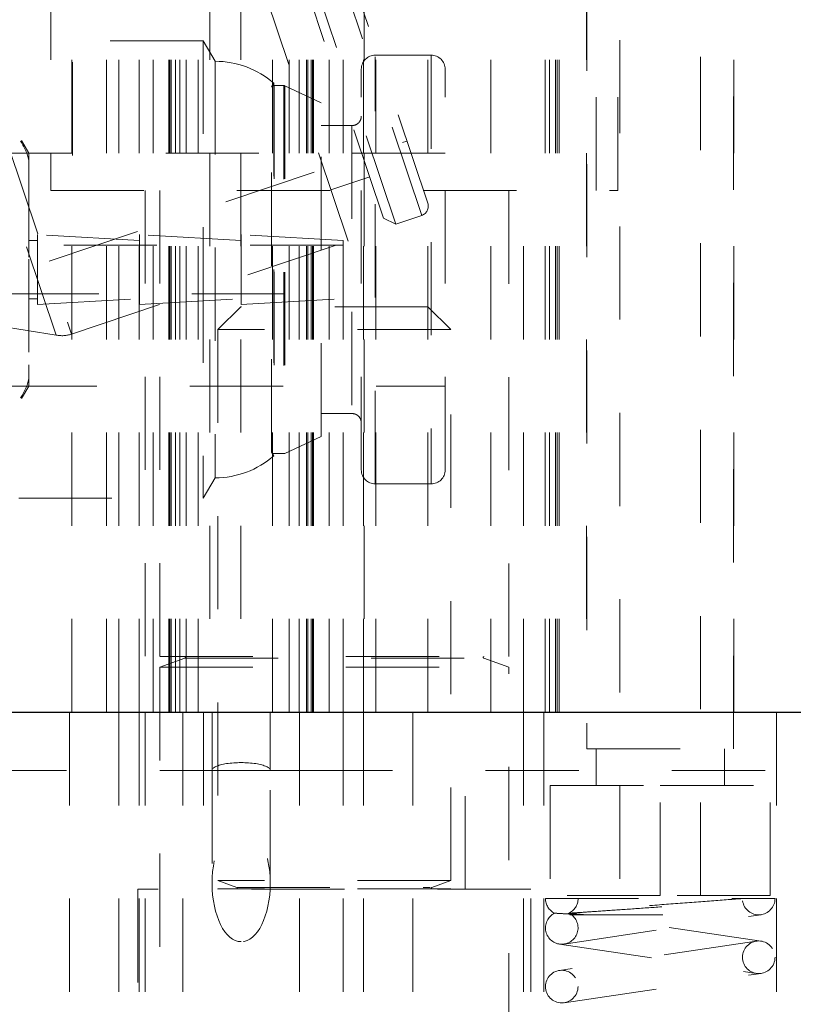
# Model space of a CAD drawing. Header units: inches. Extents: x 1880 to 2363, y -453 to -54.
# Tile 208 of 256: x 2040.344 to 2041.175, y -432.785 to -431.728. Entities that reach past the tile are written whole.
import ezdxf

# ---------------------------------------------------------------- set-up
doc = ezdxf.new("R2010")
doc.units = ezdxf.units.IN
doc.header["$LTSCALE"] = 0.5
doc.header["$MEASUREMENT"] = 0
doc.linetypes.add('HIDDEN', pattern=[0.225, 0.15, -0.075])
for name, color, linetype in [('DIE-M-S', 8, 'Continuous'), ('DIE-M-S3', 8, 'Continuous'), ('SVD-M-S', 8, 'Continuous')]:
    doc.layers.add(name, color=color, linetype=linetype)

msp = doc.modelspace()

# ---------------------------------------------------------------- linework, layer by layer
at = {"layer": 'DIE-M-S', "linetype": 'HIDDEN', "lineweight": 18}
for p, q in [((2040.37729, -431.47113), (2040.37729, -431.91113)), ((2040.39979, -432.47113), (2040.39979, -431.47113)), ((2040.54829, -431.47113), (2040.54829, -432.47113)), ((2040.58129, -431.47113), (2040.58129, -432.47113)), ((2040.61529, -432.47113), (2040.61529, -431.47113)), ((2040.71379, -431.47113), (2040.71379, -432.47113)), ((2040.78229, -432.47113), (2040.78229, -431.47113)), ((2040.84979, -432.47113), (2040.84979, -431.47113)), ((2040.90834, -432.47113), (2040.90834, -431.47113)), ((2040.90834, -432.47113), (2040.90834, -431.47113)), ((2040.91275, -432.47113), (2040.91275, -431.47113)), ((2040.91275, -432.47113), (2040.91275, -431.47113)), ((2040.92123, -432.47113), (2040.92123, -431.47113)), ((2040.92123, -432.47113), (2040.92123, -431.47113)), ((2040.92317, -432.47113), (2040.92317, -431.47113)), ((2040.95279, -431.47113), (2040.95279, -432.47113)), ((2040.98629, -431.91113), (2040.98629, -431.47113)), ((2041.11079, -432.47113), (2041.11079, -431.47113)), ((2040.37729, -431.91113), (2040.98629, -431.91113)), ((2040.47879, -431.91113), (2040.47879, -432.47113)), ((2040.88479, -432.47113), (2040.88479, -431.91113))]:
    msp.add_line(p, q, dxfattribs=at)
at = {"layer": 'DIE-M-S', "linetype": 'Continuous', "lineweight": 25}
msp.add_line((2038.93179, -432.47113), (2042.58179, -432.47113), dxfattribs=at)
at = {"layer": 'DIE-M-S3', "linetype": 'HIDDEN', "lineweight": 18}
for p, q in [((2040.95305, -431.48294), (2040.95305, -432.5105)), ((2041.11053, -432.5105), (2041.11053, -431.48294)), ((2040.98848, -431.54987), (2040.98848, -432.66798)), ((2041.0751, -432.66798), (2041.0751, -431.54987)), ((2040.43729, -432.47113), (2040.43729, -431.72113)), ((2040.45029, -432.47113), (2040.45029, -431.72113)), ((2040.47226, -432.47113), (2040.47226, -431.72113)), ((2040.47229, -432.47113), (2040.47229, -431.72113)), ((2040.48726, -432.47113), (2040.48726, -431.72113)), ((2040.50406, -432.47113), (2040.50406, -431.72113)), ((2040.50529, -432.47113), (2040.50529, -431.72113)), ((2040.50679, -432.47113), (2040.50679, -431.72113)), ((2040.51114, -432.47113), (2040.51114, -431.72113)), ((2040.51579, -432.47113), (2040.51579, -431.72113)), ((2040.52279, -432.47113), (2040.52279, -431.72113)), ((2040.53579, -432.47113), (2040.53579, -431.72113)), ((2040.63329, -432.47113), (2040.63329, -431.72113)), ((2040.64403, -432.47113), (2040.64403, -431.72113)), ((2040.65197, -432.47113), (2040.65197, -431.72113)), ((2040.65329, -432.47113), (2040.65329, -431.72113)), ((2040.65679, -432.47113), (2040.65679, -431.72113)), ((2040.65829, -432.47113), (2040.65829, -431.72113)), ((2040.65952, -432.47113), (2040.65952, -431.72113)), ((2040.67632, -432.47113), (2040.67632, -431.72113)), ((2040.69129, -432.47113), (2040.69129, -431.72113)), ((2040.69132, -432.47113), (2040.69132, -431.72113)), ((2040.71329, -432.47113), (2040.71329, -431.72113)), ((2040.72629, -432.47113), (2040.72629, -431.72113)), ((2040.91929, -432.47113), (2040.91929, -431.72113)), ((2040.39729, -432.97113), (2040.39729, -432.47113)), ((2040.45029, -432.97113), (2040.45029, -432.47113)), ((2040.47229, -432.47113), (2040.47229, -432.97113)), ((2040.47879, -432.47113), (2040.47879, -432.97113)), ((2040.51929, -432.47113), (2040.51929, -432.97113)), ((2040.54129, -432.47113), (2040.54129, -432.66113)), ((2040.55054, -432.53363), (2040.55054, -432.47113)), ((2040.61304, -432.53363), (2040.61304, -432.47113)), ((2040.64429, -432.97113), (2040.64429, -432.47113)), ((2040.69129, -432.97113), (2040.69129, -432.47113)), ((2040.71329, -432.97113), (2040.71329, -432.47113)), ((2040.76629, -432.97113), (2040.76629, -432.47113)), ((2040.82229, -432.66113), (2040.82229, -432.47113)), ((2040.88479, -432.97113), (2040.88479, -432.47113)), ((2040.90679, -432.47113), (2040.90679, -432.97113)), ((2041.15679, -432.97113), (2041.15679, -432.47113)), ((2040.95305, -432.5105), (2041.11053, -432.5105)), ((2040.96289, -432.5105), (2040.96289, -432.54987)), ((2041.10069, -432.54987), (2041.10069, -432.5105)), ((2036.89429, -432.53363), (2040.51929, -432.53363)), ((2040.51929, -432.53363), (2040.55054, -432.53363)), ((2040.61304, -432.53363), (2040.55054, -432.53363)), ((2040.55054, -432.53363), (2040.55054, -432.65487)), ((2040.61304, -432.53363), (2040.64429, -432.53363)), ((2040.61304, -432.65487), (2040.61304, -432.53363)), ((2040.64429, -432.53363), (2042.57554, -432.53363)), ((2040.91368, -432.54987), (2041.03179, -432.54987)), ((2040.91368, -432.54987), (2040.91368, -432.66798)), ((2041.03179, -432.54987), (2041.1499, -432.54987)), ((2041.03179, -432.66798), (2041.03179, -432.54987)), ((2041.1499, -432.66798), (2041.1499, -432.54987)), ((2040.89279, -432.66113), (2040.47079, -432.66113)), ((2040.47079, -432.66113), (2040.47079, -432.97113)), ((2040.89279, -432.97113), (2040.89279, -432.66113)), ((2041.03179, -432.66798), (2040.91368, -432.66798)), ((2041.1499, -432.66798), (2041.03179, -432.66798))]:
    msp.add_line(p, q, dxfattribs=at)
at = {"layer": 'DIE-M-S3', "linetype": 'Continuous', "lineweight": 25}
msp.add_line((2038.93179, -432.47113), (2042.58179, -432.47113), dxfattribs=at)
at = {"layer": 'DIE-M-S3', "linetype": 'HIDDEN', "lineweight": 18}
msp.add_ellipse((2040.58179, -432.53363), major_axis=(0.03125, 0), ratio=0.2679492, start_param=0, end_param=3.1415927, dxfattribs=at)
msp.add_ellipse((2040.58179, -432.65487), major_axis=(0, -0.0625), ratio=0.5, dxfattribs=at)
at = {"layer": 'SVD-M-S', "linetype": 'HIDDEN', "lineweight": 18}
for p, q in [((2040.77569, -431.93798), (2040.64465, -431.54799)), ((2040.7478, -431.94735), (2040.61676, -431.55736)), ((2040.78217, -431.92496), (2040.65768, -431.55446)), ((2040.40054, -431.57363), (2040.40054, -431.91113)), ((2040.69665, -431.96558), (2040.56499, -431.57372)), ((2040.73477, -431.94088), (2040.61028, -431.57039)), ((2040.96304, -431.91113), (2040.96304, -431.57363)), ((2040.68011, -431.62122), (2039.91698, -431.87764)), ((2040.26777, -431.67359), (2040.39943, -432.06545)), ((2040.38316, -432.06646), (2040.25418, -431.6826)), ((2040.54109, -431.75063), (2040.34292, -431.75063)), ((2040.54109, -431.75063), (2040.54109, -431.99613)), ((2040.55379, -431.77263), (2040.54109, -431.75063)), ((2040.55379, -431.77263), (2040.55379, -432.21963)), ((2040.78579, -431.76613), (2040.72579, -431.76613)), ((2040.72579, -432.22613), (2040.72579, -431.76794)), ((2040.78579, -431.76658), (2040.78579, -432.22567)), ((2040.71079, -432.21113), (2040.71079, -431.78113)), ((2040.61679, -431.79607), (2040.61445, -431.80013)), ((2040.61445, -432.19213), (2040.61445, -431.80013)), ((2040.61679, -431.79607), (2040.61679, -432.19619)), ((2040.61705, -431.79863), (2040.61705, -432.19179)), ((2040.62745, -431.79863), (2040.61705, -431.79863)), ((2040.62745, -431.79909), (2040.62745, -432.19317)), ((2040.62872, -431.79891), (2040.62872, -432.19151)), ((2040.66779, -431.81713), (2040.62872, -431.79891)), ((2040.66779, -432.17513), (2040.66779, -431.81713)), ((2040.70079, -431.84163), (2040.66779, -431.84163)), ((2040.70079, -431.84163), (2040.70079, -432.15063)), ((2039.99661, -432.11462), (2040.75974, -431.8582)), ((2040.35379, -431.87113), (2040.34605, -431.85772)), ((2040.80079, -431.87113), (2040.12679, -431.87113)), ((2040.35379, -431.87113), (2040.35379, -431.88269)), ((2040.35379, -431.88269), (2040.35379, -431.98489)), ((2040.67816, -431.91053), (2040.71986, -431.89652)), ((2040.49429, -431.91113), (2040.49429, -432.41152)), ((2040.86929, -432.41152), (2040.86929, -431.91113)), ((2040.73477, -431.94088), (2040.7478, -431.94735)), ((2040.7478, -431.94735), (2040.77569, -431.93798)), ((2040.36317, -431.96488), (2040.35379, -431.96488)), ((2040.36317, -432.02679), (2040.36317, -431.95863)), ((2040.47254, -431.96488), (2040.36317, -431.95863)), ((2040.47254, -432.02679), (2040.47254, -431.95863)), ((2040.58192, -431.96488), (2040.47254, -431.95863)), ((2040.58192, -432.02679), (2040.58192, -431.95863)), ((2040.69129, -431.96488), (2040.58192, -431.95863)), ((2040.69129, -432.02168), (2040.69129, -431.96488)), ((2040.69129, -431.97013), (2040.12879, -431.97013)), ((2040.39943, -432.06545), (2040.69665, -431.96558)), ((2040.35379, -431.98489), (2040.35379, -432.09832)), ((2040.54109, -431.99613), (2040.54109, -432.24163)), ((2040.12879, -432.02213), (2040.69129, -432.02213)), ((2040.35379, -432.02738), (2040.36317, -432.02738)), ((2040.36317, -432.03363), (2040.36317, -432.02679)), ((2040.36317, -432.03363), (2040.47254, -432.02738)), ((2040.47254, -432.03363), (2040.47254, -432.02679)), ((2040.47254, -432.03363), (2040.58192, -432.02738)), ((2040.58192, -432.03363), (2040.58192, -432.02679)), ((2040.58192, -432.03363), (2040.69129, -432.02738)), ((2040.69129, -432.02738), (2040.69129, -432.02168)), ((2040.58129, -432.03613), (2040.55679, -432.06063)), ((2040.78229, -432.03613), (2040.58129, -432.03613)), ((2040.80679, -432.06063), (2040.78229, -432.03613)), ((2040.29654, -432.05255), (2040.38316, -432.06646)), ((2040.80679, -432.06063), (2040.55679, -432.06063)), ((2040.55679, -432.06063), (2040.55679, -432.65182)), ((2040.80679, -432.65182), (2040.80679, -432.06063)), ((2040.35379, -432.09832), (2040.35379, -432.12113)), ((2040.12679, -432.12113), (2040.80079, -432.12113)), ((2040.34605, -432.13453), (2040.35379, -432.12113)), ((2040.66779, -432.15063), (2040.70079, -432.15063)), ((2040.62872, -432.19335), (2040.66779, -432.17513)), ((2040.61445, -432.19213), (2040.61679, -432.19619)), ((2040.61705, -432.19363), (2040.62745, -432.19363)), ((2040.54109, -432.24163), (2040.55379, -432.21963)), ((2040.72579, -432.22613), (2040.78579, -432.22613)), ((2040.34292, -432.24163), (2040.54109, -432.24163)), ((2040.49429, -432.41152), (2040.86929, -432.41152)), ((2040.52135, -432.41305), (2040.49429, -432.4229)), ((2040.52135, -432.41305), (2040.84045, -432.41305)), ((2040.86929, -432.4229), (2040.84224, -432.41305)), ((2040.49429, -432.4229), (2040.86929, -432.4229)), ((2040.49429, -432.4229), (2040.49429, -433.62988)), ((2040.86929, -433.62988), (2040.86929, -432.4229)), ((2040.80679, -432.65182), (2040.55679, -432.65182)), ((2040.55679, -432.65182), (2040.5771, -432.65921)), ((2040.80679, -432.66073), (2040.55679, -432.66073)), ((2040.55679, -432.66073), (2040.55679, -432.66113)), ((2040.5771, -432.65921), (2040.78471, -432.65921)), ((2040.78649, -432.65921), (2040.80679, -432.65182)), ((2040.80679, -432.66113), (2040.80679, -432.66073)), ((2040.90854, -432.67113), (2041.12004, -432.67113)), ((2040.92862, -432.71994), (2041.14012, -432.68844)), ((2040.93461, -432.68863), (2041.13754, -432.68863)), ((2041.14012, -432.71682), (2040.94546, -432.68783)), ((2041.13496, -432.71682), (2040.92346, -432.74832)), ((2040.92346, -432.71994), (2041.13496, -432.75144)), ((2040.92862, -432.78294), (2041.14012, -432.75144))]:
    msp.add_line(p, q, dxfattribs=at)
for centre in [(2041.13754, -432.73413), (2040.92604, -432.76563)]:
    msp.add_circle(centre, 0.0175, dxfattribs=at)
for centre, radius, start, end in [((2040.55379, -431.869), 0.09637, 49.17875, 90), ((2040.72579, -431.78113), 0.015, 90, 180), ((2040.78579, -431.78113), 0.015, 0, 90), ((2040.61705, -431.80163), 0.003, 90, 150), ((2040.62745, -431.80163), 0.003, 65, 90), ((2040.77242, -431.92823), 0.01029, 288.57277, 18.57277), ((2040.3894, -432.03559), 0.0315, 258.57277, 288.57277), ((2040.55379, -432.12325), 0.09637, 270, 310.82125), ((2040.61705, -432.19063), 0.003, 210, 270), ((2040.62745, -432.19063), 0.003, 270, 295), ((2040.72579, -432.21113), 0.015, 180, 270), ((2040.78579, -432.21113), 0.015, 270, 0), ((2040.52108, -432.41231), 0.000787, 290, 90), ((2040.84251, -432.41231), 0.000787, 90, 250), ((2040.57683, -432.65995), 0.000787, 270, 70), ((2040.78676, -432.65995), 0.000787, 110, 270), ((2040.92604, -432.67113), 0.0175, 180, 244.1949), ((2040.92604, -432.67113), 0.0175, 294.60211, 0), ((2041.13754, -432.67113), 0.0175, 188.47114, 0), ((2040.92604, -432.70263), 0.0175, 115.84193, 64.15807)]:
    msp.add_arc(centre, radius, start, end, dxfattribs=at)
for points, knots in [([(2040.80079, -432.21113), (2040.80079, -432.20944), (2040.80079, -432.20561), (2040.80079, -432.17651), (2040.80079, -432.13771), (2040.80079, -432.09736), (2040.80079, -432.04907), (2040.80079, -431.99613), (2040.80079, -431.94318), (2040.80079, -431.89489), (2040.80079, -431.85455), (2040.80079, -431.81575), (2040.80079, -431.78665), (2040.80079, -431.78282), (2040.80079, -431.78113)], [0, 0, 0, 0, 0.0903184, 0.2045632, 0.2714199, 0.3439362, 0.4207855, 0.5, 0.5792145, 0.6560638, 0.7285801, 0.7954368, 0.9096816, 1, 1, 1, 1]), ([(2040.71079, -431.83163), (2040.71068, -431.83273), (2040.71048, -431.83487), (2040.70896, -431.83764), (2040.7067, -431.8399), (2040.70388, -431.84137), (2040.70173, -431.84155), (2040.70079, -431.84163)], [0, 0, 0, 0, 0.2102048, 0.4096225, 0.5904475, 0.819175, 1, 1, 1, 1]), ([(2040.35379, -431.88269), (2040.35378, -431.88197), (2040.35368, -431.87375), (2040.34913, -431.86569), (2040.34498, -431.85834)], [0, 0, 0, 0, 0.0873778, 1, 1, 1, 1]), ([(2040.35379, -432.10956), (2040.35378, -432.11028), (2040.35368, -432.1185), (2040.34913, -432.12656), (2040.34498, -432.13391)], [0, 0, 0, 0, 0.0873778, 1, 1, 1, 1]), ([(2040.70079, -432.15063), (2040.70173, -432.15071), (2040.70388, -432.15089), (2040.7067, -432.15235), (2040.70896, -432.15461), (2040.71048, -432.15738), (2040.71068, -432.15953), (2040.71079, -432.16063)], [0, 0, 0, 0, 0.18082498, 0.4095525, 0.59037748, 0.78979523, 1, 1, 1, 1]), ([(2041.12004, -432.67113), (2041.11883, -432.67122), (2041.10797, -432.67203), (2041.0834, -432.67387), (2041.0437, -432.67688), (2041.00362, -432.67997), (2040.96763, -432.6828), (2040.93969, -432.68506), (2040.92168, -432.68659), (2040.9195, -432.68678), (2040.91841, -432.68688)], [0, 0, 0, 0, 0.0183197, 0.1635643, 0.3063496, 0.4467904, 0.5854506, 0.7233058, 0.8622416, 1, 1, 1, 1]), ([(2041.12004, -432.67113), (2041.12623, -432.67113), (2041.14087, -432.67113), (2041.15291, -432.67113), (2041.15442, -432.67113), (2041.15504, -432.67113)], [0, 0, 0, 0, 0.2983871, 0.7068158, 1, 1, 1, 1]), ([(2040.93367, -432.68688), (2040.93377, -432.68687), (2040.9342, -432.68684), (2040.94144, -432.68638), (2040.96075, -432.68509), (2040.98791, -432.68322), (2041.01923, -432.68102), (2041.051, -432.67875), (2041.07972, -432.67667), (2041.10254, -432.67501), (2041.11417, -432.67415), (2041.11802, -432.67387), (2041.11918, -432.67378), (2041.11959, -432.67375), (2041.1199, -432.67373), (2041.12007, -432.67372), (2041.12021, -432.67371), (2041.12022, -432.67371), (2041.12023, -432.67371)], [0, 0, 0, 0, 0.03098211, 0.13909616, 0.2504876, 0.36232093, 0.47307836, 0.5820155, 0.68890031, 0.79398709, 0.89894063, 0.9391461, 0.94917767, 0.96667595, 0.97104888, 0.98044093, 0.98998471, 1, 1, 1, 1]), ([(2040.93367, -432.68688), (2040.93468, -432.68698), (2040.93618, -432.68713), (2040.94363, -432.68785), (2040.94774, -432.68826), (2040.94968, -432.68847), (2040.95044, -432.68856), (2040.95063, -432.68861), (2040.95058, -432.68862), (2040.95044, -432.68863), (2040.9502, -432.68863), (2040.94991, -432.68862), (2040.94943, -432.6886), (2040.94826, -432.68855), (2040.94453, -432.68835), (2040.93556, -432.68784), (2040.92384, -432.68717), (2040.91873, -432.6869), (2040.91846, -432.68688), (2040.91841, -432.68688)], [0, 0, 0, 0, 0.2379614, 0.3558648, 0.4139563, 0.4430096, 0.4576723, 0.4650202, 0.468145, 0.4713047, 0.4731896, 0.4750753, 0.4777409, 0.4826796, 0.4989153, 0.5638328, 0.7365381, 0.9556022, 1, 1, 1, 1])]:
    msp.add_open_spline(points, degree=3, knots=knots, dxfattribs=at)

doc.saveas('drawing.dxf')
